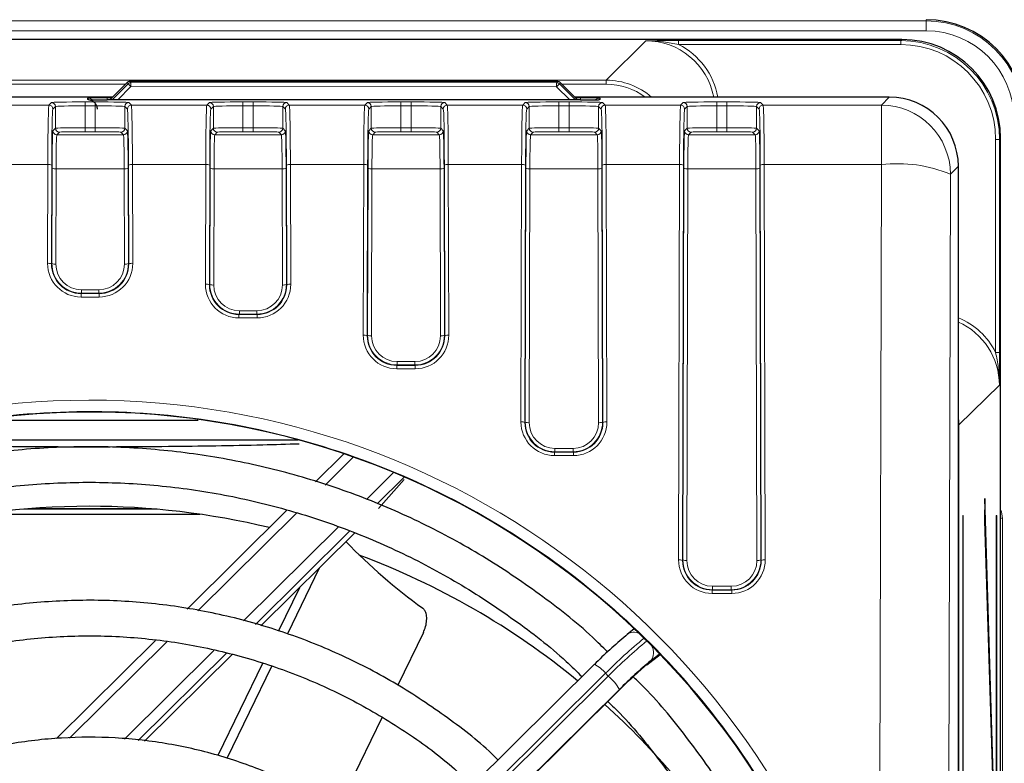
# Model space of a CAD drawing. Header units: millimetres. Extents: x 5 to 418, y 2 to 292.
# Tile 36 of 51: x 105 to 121, y 240 to 253. Entities that reach past the tile are written whole.
import ezdxf

# ---------------------------------------------------------------- set-up
doc = ezdxf.new("R2010")
doc.units = ezdxf.units.MM
doc.layers.add('SLD-0', color=7, linetype='Continuous')
doc.styles.add('SLDTEXTSTYLE0', font='TXT', dxfattribs={"width": 0.605})
doc.dimstyles.new('SLDDIMSTYLE0', dxfattribs={"dimtxt": 3.5, "dimasz": 3.302, "dimexe": 0, "dimexo": 0.0625, "dimgap": 0.875, "dimtad": 1, "dimlfac": 3, "dimrnd": 1e-09, "dimzin": 12, "dimdsep": 46, "dimtxsty": 'SLDTEXTSTYLE0', "dimsah": 1, "dimcen": 0.09, "dimadec": 0, "dimazin": 3, "dimtfac": 1, "dimtofl": 0, "dimtmove": 0, "dimatfit": 3, "dimfxl": 1, "dimfrac": 2, "dimtolj": 1, "dimtzin": 12, "dimarcsym": 0})

# ---------------------------------------------------------------- blocks, each defined once
blk = doc.blocks.new('_D')
at = {"layer": 'SLD-0', "color": 7}
for p, q in [((38.829, 251.085), (38.829, 268.08)), ((121.829, 251.085), (121.829, 268.08)), ((38.829, 267.08), (121.829, 267.08))]:
    blk.add_line(p, q, dxfattribs=at)
for points in [[(38.829, 267.08), (42.131, 266.572), (42.131, 267.588)], [(121.829, 267.08), (118.527, 267.588), (118.527, 266.572)]]:
    blk.add_solid(points, dxfattribs=at)
at = {"layer": 'SLD-0', "color": 7, "insert": (76.318, 271.592), "char_height": 3.5, "attachment_point": 1, "style": 'SLDTEXTSTYLE0'}
blk.add_mtext('249', dxfattribs=at)
blk = doc.blocks.new('_D_1')
at = {"layer": 'SLD-0', "color": 7}
for p, q in [((117.995, 259.752), (136.824, 259.752)), ((135.824, 259.752), (135.824, 84.752)), ((117.995, 84.752), (136.824, 84.752))]:
    blk.add_line(p, q, dxfattribs=at)
for centre, start, end in [((133.138, 170.891), 63.4349, 116.5651), ((133.138, 173.613), 243.4349, 296.5651)]:
    blk.add_arc(centre, 6.006, start, end, dxfattribs=at)
for points in [[(135.824, 259.752), (135.316, 256.45), (136.332, 256.45)], [(135.824, 84.752), (136.332, 88.054), (135.316, 88.054)]]:
    blk.add_solid(points, dxfattribs=at)
at = {"layer": 'SLD-0', "color": 7, "insert": (131.312, 168.242), "char_height": 3.5, "attachment_point": 1, "rotation": 90, "style": 'SLDTEXTSTYLE0'}
blk.add_mtext('525', dxfattribs=at)

msp = doc.modelspace()

# ---------------------------------------------------------------- linework, layer by layer
at = {"color": 7, "linetype": 'Continuous', "lineweight": 18}
for p, q in [((40.4955, 252.7316), (120.1621, 252.7316)), ((120.1621, 252.7316), (120.1621, 252.752)), ((120.1621, 252.565), (120.1621, 252.7316)), ((120.1621, 252.565), (40.4955, 252.565)), ((114.761, 251.7303), (115.4279, 252.3972)), ((115.9811, 252.3995), (119.7337, 252.3995)), ((115.9811, 252.3995), (115.9811, 252.3328)), ((119.7337, 252.3995), (119.7522, 252.4175)), ((119.7337, 252.3328), (119.7337, 252.3995)), ((119.7337, 252.3328), (115.9811, 252.3328)), ((88.8121, 251.7303), (114.761, 251.7303)), ((106.7155, 251.7092), (106.7353, 251.6895)), ((113.9223, 251.6884), (113.9409, 251.707)), ((114.761, 251.7303), (114.761, 251.6637)), ((106.6424, 251.6637), (88.8121, 251.6637)), ((106.6684, 251.6897), (106.3772, 251.3987)), ((106.4168, 251.3987), (106.6881, 251.67)), ((106.7353, 251.6228), (106.511, 251.3987)), ((106.6881, 251.67), (106.6684, 251.6897)), ((106.6881, 251.67), (106.7353, 251.6228)), ((106.7353, 251.6895), (113.9223, 251.6884)), ((106.7353, 251.6895), (106.7353, 251.6228)), ((113.9223, 251.6217), (106.7353, 251.6228)), ((113.9223, 251.6884), (113.9223, 251.6217)), ((113.9694, 251.6689), (113.9223, 251.6217)), ((114.1454, 251.3987), (113.9223, 251.6217)), ((113.988, 251.6875), (113.9694, 251.6689)), ((113.9694, 251.6689), (114.2397, 251.3987)), ((114.2768, 251.3987), (113.988, 251.6875)), ((114.761, 251.6637), (114.0118, 251.6637)), ((105.9592, 251.3642), (106.1317, 251.3642)), ((105.9592, 251.3642), (105.9592, 251.2976)), ((105.9988, 251.4046), (105.9984, 251.427)), ((106.0269, 251.4022), (105.9988, 251.4046)), ((106.1317, 251.3642), (106.1317, 251.2976)), ((106.3316, 251.433), (106.4115, 251.433)), ((106.3316, 251.433), (106.3316, 251.3987)), ((108.6259, 251.3642), (108.7984, 251.3642)), ((108.6259, 251.3642), (108.6259, 251.2976)), ((108.7984, 251.3642), (108.7984, 251.2976)), ((111.2926, 251.3642), (111.465, 251.3642)), ((111.2926, 251.3642), (111.2926, 251.2976)), ((111.465, 251.3642), (111.465, 251.2976)), ((113.9592, 251.3642), (114.1317, 251.3642)), ((113.9592, 251.3642), (113.9592, 251.2976)), ((114.1317, 251.3642), (114.1317, 251.2976)), ((114.2425, 251.433), (114.326, 251.433)), ((114.326, 251.433), (114.326, 251.3987)), ((114.6588, 251.4046), (114.6307, 251.4022)), ((114.6592, 251.427), (114.6588, 251.4046)), ((116.6259, 251.3642), (116.7984, 251.3642)), ((116.6259, 251.3642), (116.6259, 251.2976)), ((116.7984, 251.3642), (116.7984, 251.2976)), ((119.4044, 251.3103), (119.5385, 251.4449)), ((104.0747, 251.3103), (105.3496, 251.3103)), ((105.3496, 251.3103), (105.3927, 251.3543)), ((105.4593, 251.2876), (105.4162, 251.2437)), ((105.4593, 250.921), (105.4593, 251.2876)), ((105.9592, 251.2976), (105.9592, 250.9286)), ((106.1317, 251.2976), (105.9592, 251.2976)), ((106.1317, 250.9286), (106.1317, 251.2976)), ((106.6747, 251.2437), (106.6316, 251.2876)), ((106.6316, 251.2876), (106.6316, 250.921)), ((106.6983, 251.3543), (106.7414, 251.3103)), ((106.7414, 251.3103), (108.0162, 251.3103)), ((108.0162, 251.3103), (108.0593, 251.3543)), ((108.126, 251.2876), (108.0829, 251.2437)), ((108.126, 250.921), (108.126, 251.2876)), ((108.6259, 251.2976), (108.6259, 250.9286)), ((108.7984, 251.2976), (108.6259, 251.2976)), ((108.7984, 250.9286), (108.7984, 251.2976)), ((109.3414, 251.2437), (109.2983, 251.2876)), ((109.2983, 251.2876), (109.2983, 250.921)), ((109.365, 251.3543), (109.4081, 251.3103)), ((109.4081, 251.3103), (110.6829, 251.3103)), ((110.6829, 251.3103), (110.726, 251.3543)), ((110.7927, 251.2876), (110.7496, 251.2437)), ((110.7927, 250.921), (110.7927, 251.2876)), ((111.2926, 251.2976), (111.2926, 250.9286)), ((111.465, 251.2976), (111.2926, 251.2976)), ((111.465, 250.9286), (111.465, 251.2976)), ((112.0081, 251.2437), (111.965, 251.2876)), ((111.965, 251.2876), (111.965, 250.921)), ((112.0316, 251.3543), (112.0747, 251.3103)), ((112.0747, 251.3103), (113.3496, 251.3103)), ((113.3496, 251.3103), (113.3927, 251.3543)), ((113.4593, 251.2876), (113.4162, 251.2437)), ((113.4593, 250.921), (113.4593, 251.2876)), ((113.9592, 251.2976), (113.9592, 250.9286)), ((114.1317, 251.2976), (113.9592, 251.2976)), ((114.1317, 250.9286), (114.1317, 251.2976)), ((114.6747, 251.2437), (114.6316, 251.2876)), ((114.6316, 251.2876), (114.6316, 250.921)), ((114.6983, 251.3543), (114.7414, 251.3103)), ((114.7414, 251.3103), (116.0162, 251.3103)), ((116.0162, 251.3103), (116.0593, 251.3543)), ((116.126, 251.2876), (116.0829, 251.2437)), ((116.126, 250.921), (116.126, 251.2876)), ((116.6259, 251.2976), (116.6259, 250.9286)), ((116.7984, 251.2976), (116.6259, 251.2976)), ((116.7984, 250.9286), (116.7984, 251.2976)), ((117.3414, 251.2437), (117.2983, 251.2876)), ((117.2983, 251.2876), (117.2983, 250.921)), ((117.365, 251.3543), (117.4081, 251.3103)), ((117.4081, 251.3103), (119.4044, 251.3103)), ((119.4044, 251.3103), (119.4044, 250.3062)), ((105.4164, 250.8772), (105.4593, 250.921)), ((105.9592, 250.9286), (105.9592, 250.8619)), ((105.9592, 250.9286), (106.1317, 250.9286)), ((106.1317, 250.8619), (105.9592, 250.8619)), ((106.1317, 250.9286), (106.1317, 250.8619)), ((106.6316, 250.921), (106.6746, 250.8772)), ((108.0831, 250.8772), (108.126, 250.921)), ((108.6259, 250.9286), (108.6259, 250.8619)), ((108.6259, 250.9286), (108.7984, 250.9286)), ((108.7984, 250.8619), (108.6259, 250.8619)), ((108.7984, 250.9286), (108.7984, 250.8619)), ((109.2983, 250.921), (109.3412, 250.8772)), ((110.7497, 250.8772), (110.7927, 250.921)), ((111.2926, 250.9286), (111.2926, 250.8619)), ((111.2926, 250.9286), (111.465, 250.9286)), ((111.465, 250.8619), (111.2926, 250.8619)), ((111.465, 250.9286), (111.465, 250.8619)), ((111.965, 250.921), (112.0079, 250.8772)), ((113.4164, 250.8772), (113.4593, 250.921)), ((113.9592, 250.9286), (113.9592, 250.8619)), ((113.9592, 250.9286), (114.1317, 250.9286)), ((114.1317, 250.8619), (113.9592, 250.8619)), ((114.1317, 250.9286), (114.1317, 250.8619)), ((114.6316, 250.921), (114.6746, 250.8772)), ((116.0831, 250.8772), (116.126, 250.921)), ((116.6259, 250.9286), (116.6259, 250.8619)), ((116.6259, 250.9286), (116.7984, 250.9286)), ((116.7984, 250.8619), (116.6259, 250.8619)), ((116.7984, 250.9286), (116.7984, 250.8619)), ((117.2983, 250.921), (117.3412, 250.8772)), ((105.526, 250.8544), (105.483, 250.8106)), ((105.483, 250.8106), (106.6079, 250.8106)), ((106.6079, 250.8106), (106.565, 250.8544)), ((108.1926, 250.8544), (108.1497, 250.8106)), ((108.1497, 250.8106), (109.2746, 250.8106)), ((109.2746, 250.8106), (109.2317, 250.8544)), ((110.8593, 250.8544), (110.8164, 250.8106)), ((110.8164, 250.8106), (111.9413, 250.8106)), ((111.9413, 250.8106), (111.8983, 250.8544)), ((113.526, 250.8544), (113.483, 250.8106)), ((113.483, 250.8106), (114.6079, 250.8106)), ((114.6079, 250.8106), (114.565, 250.8544)), ((116.1926, 250.8544), (116.1497, 250.8106)), ((116.1497, 250.8106), (117.2746, 250.8106)), ((117.2746, 250.8106), (117.2317, 250.8544)), ((121.3335, 247.1375), (121.3335, 250.7331)), ((121.3335, 250.7331), (121.4001, 250.7331)), ((121.4186, 250.7511), (121.4001, 250.7331)), ((121.4001, 250.7331), (121.4001, 247.1375)), ((105.3309, 250.3062), (104.0934, 250.3062)), ((105.3268, 248.6403), (105.3309, 250.3062)), ((105.3976, 250.297), (105.3935, 248.631)), ((105.4, 248.6375), (105.4039, 250.2461)), ((105.4706, 250.2368), (105.4667, 248.6282)), ((106.6204, 250.2368), (105.4706, 250.2368)), ((106.6243, 248.6282), (106.6204, 250.2368)), ((106.687, 250.2461), (106.691, 248.6375)), ((106.6975, 248.631), (106.6934, 250.297)), ((106.7601, 250.3062), (106.7641, 248.6403)), ((107.9976, 250.3062), (106.7601, 250.3062)), ((107.9926, 248.2872), (107.9976, 250.3062)), ((108.0642, 250.297), (108.0593, 248.2779)), ((108.0658, 248.2844), (108.0706, 250.2461)), ((108.1373, 250.2368), (108.1325, 248.2752)), ((109.287, 250.2368), (108.1373, 250.2368)), ((109.2918, 248.2752), (109.287, 250.2368)), ((109.3537, 250.2461), (109.3585, 248.2844)), ((109.365, 248.2779), (109.3601, 250.297)), ((109.4267, 250.3062), (109.4317, 248.2872)), ((110.6642, 250.3062), (109.4267, 250.3062)), ((110.6572, 247.4291), (110.6642, 250.3062)), ((110.7309, 250.297), (110.7238, 247.4199)), ((110.7304, 247.4264), (110.7373, 250.2461)), ((110.8039, 250.2368), (110.797, 247.4171)), ((111.9537, 250.2368), (110.8039, 250.2368)), ((111.9606, 247.4171), (111.9537, 250.2368)), ((112.0204, 250.2461), (112.0273, 247.4264)), ((112.0338, 247.4199), (112.0267, 250.297)), ((112.0934, 250.3062), (112.1004, 247.4291)), ((113.3309, 250.3062), (112.0934, 250.3062)), ((113.3203, 245.964), (113.3309, 250.3062)), ((113.3976, 250.297), (113.3869, 245.9547)), ((113.3934, 245.9612), (113.4039, 250.2461)), ((113.4706, 250.2368), (113.4601, 245.9519)), ((114.6204, 250.2368), (113.4706, 250.2368)), ((114.6309, 245.9519), (114.6204, 250.2368)), ((114.687, 250.2461), (114.6975, 245.9612)), ((114.7041, 245.9547), (114.6934, 250.297)), ((114.7601, 250.3062), (114.7707, 245.964)), ((115.9976, 250.3062), (114.7601, 250.3062)), ((115.9812, 243.6371), (115.9976, 250.3062)), ((116.0642, 250.297), (116.0479, 243.6278)), ((116.0544, 243.6344), (116.0706, 250.2461)), ((116.1373, 250.2368), (116.121, 243.6251)), ((117.287, 250.2368), (116.1373, 250.2368)), ((117.3033, 243.6251), (117.287, 250.2368)), ((117.3537, 250.2461), (117.3699, 243.6344)), ((117.3764, 243.6278), (117.3601, 250.297)), ((117.4267, 250.3062), (117.4431, 243.6371)), ((119.4044, 250.3062), (117.4267, 250.3062)), ((119.3669, 235.2386), (119.4044, 250.3062)), ((120.705, 250.2784), (120.5709, 250.1439)), ((120.5709, 250.1439), (120.5334, 235.0762)), ((105.3935, 248.631), (105.4, 248.6375)), ((106.691, 248.6375), (106.6975, 248.631)), ((108.0593, 248.2779), (108.0658, 248.2844)), ((109.3585, 248.2844), (109.365, 248.2779)), ((105.8989, 248.1365), (105.892, 248.1297)), ((105.892, 248.1297), (105.892, 248.0723)), ((105.892, 248.1297), (106.199, 248.1297)), ((106.199, 248.0723), (105.892, 248.0723)), ((105.8989, 248.1939), (105.8989, 248.1365)), ((105.8989, 248.1939), (106.1921, 248.1939)), ((106.1921, 248.1365), (105.8989, 248.1365)), ((106.1921, 248.1939), (106.1921, 248.1365)), ((106.199, 248.1297), (106.1921, 248.1365)), ((106.199, 248.1297), (106.199, 248.0723)), ((108.5647, 247.7835), (108.5578, 247.7766)), ((108.5578, 247.7766), (108.5578, 247.7192)), ((108.5578, 247.7766), (108.8665, 247.7766)), ((108.8665, 247.7192), (108.5578, 247.7192)), ((108.5647, 247.8408), (108.5647, 247.7835)), ((108.5647, 247.8408), (108.8596, 247.8408)), ((108.8596, 247.7835), (108.5647, 247.7835)), ((108.8596, 247.8408), (108.8596, 247.7835)), ((108.8665, 247.7766), (108.8596, 247.7835)), ((108.8665, 247.7766), (108.8665, 247.7192)), ((110.7238, 247.4199), (110.7304, 247.4264)), ((112.0273, 247.4264), (112.0338, 247.4199)), ((121.3335, 247.1375), (121.4001, 247.1375)), ((111.2292, 246.9254), (111.2224, 246.9185)), ((111.2224, 246.9185), (111.2224, 246.8612)), ((111.2224, 246.9185), (111.5353, 246.9185)), ((111.2292, 246.9828), (111.2292, 246.9254)), ((111.2292, 246.9828), (111.5284, 246.9828)), ((111.5284, 246.9254), (111.2292, 246.9254)), ((111.5284, 246.9828), (111.5284, 246.9254)), ((111.5353, 246.9185), (111.5284, 246.9254)), ((111.5353, 246.9185), (111.5353, 246.8612)), ((111.5353, 246.8612), (111.2224, 246.8612)), ((121.3978, 246.5844), (120.7133, 245.9176)), ((113.3869, 245.9547), (113.3934, 245.9612)), ((114.6975, 245.9612), (114.7041, 245.9547)), ((120.705, 245.9176), (120.7133, 245.9176)), ((120.7133, 245.9176), (120.7133, 119.1563)), ((113.8923, 245.4602), (113.8854, 245.4534)), ((113.8854, 245.4534), (113.8854, 245.396)), ((113.8854, 245.4534), (114.2055, 245.4534)), ((114.2055, 245.396), (113.8854, 245.396)), ((113.8923, 245.5176), (113.8923, 245.4602)), ((113.8923, 245.5176), (114.1987, 245.5176)), ((114.1987, 245.4602), (113.8923, 245.4602)), ((114.1987, 245.5176), (114.1987, 245.4602)), ((114.2055, 245.4534), (114.1987, 245.4602)), ((114.2055, 245.4534), (114.2055, 245.396)), ((110.4873, 245.371), (110.0114, 244.8998)), ((110.7099, 244.6578), (111.167, 245.1105)), ((104.165, 244.4068), (107.8927, 244.4068)), ((107.1739, 244.4903), (104.8837, 244.4903)), ((109.5296, 244.4227), (107.8654, 242.7747)), ((121.4186, 244.3404), (121.4481, 244.3404)), ((121.4481, 244.3404), (121.4481, 119.1636)), ((108.6369, 242.605), (110.2444, 244.1968)), ((116.0479, 243.6278), (116.0544, 243.6344)), ((117.3699, 243.6344), (117.3764, 243.6278)), ((116.5532, 243.1334), (116.5464, 243.1265)), ((116.5464, 243.1265), (116.5464, 243.0691)), ((116.5464, 243.1265), (116.8779, 243.1265)), ((116.8779, 243.0691), (116.5464, 243.0691)), ((116.5532, 243.1907), (116.5532, 243.1334)), ((116.5532, 243.1907), (116.8711, 243.1907)), ((116.8711, 243.1334), (116.5532, 243.1334)), ((116.8711, 243.1907), (116.8711, 243.1334)), ((116.8779, 243.1265), (116.8711, 243.1334)), ((116.8779, 243.1265), (116.8779, 243.0691)), ((107.3388, 242.2531), (105.6997, 240.63)), ((106.6257, 240.6134), (108.1347, 242.1077)), ((115.469, 241.8856), (115.6669, 242.0426)), ((115.6598, 242.05), (115.5162, 241.9361)), ((114.7471, 241.7219), (107.7977, 234.8401)), ((114.7943, 241.6753), (114.7471, 241.7219)), ((107.8448, 234.7935), (114.7943, 241.6753)), ((108.0334, 234.5603), (115.0024, 241.4615)), ((114.9828, 241.4514), (108.0334, 234.5696))]:
    msp.add_line(p, q, dxfattribs=at)
at = {"color": 7, "linetype": 'Continuous', "lineweight": 25}
for p, q in [((119.7522, 252.4175), (40.9054, 252.4175)), ((113.9409, 251.707), (106.7155, 251.7092)), ((106.6684, 251.6897), (106.3772, 251.3987)), ((106.6684, 251.6897), (106.6684, 251.6897)), ((114.2768, 251.3987), (113.988, 251.6875)), ((113.988, 251.6875), (113.988, 251.6875)), ((106.4235, 251.4449), (88.8121, 251.4449)), ((114.3254, 251.3987), (106.3322, 251.3987)), ((119.5385, 251.4449), (114.2306, 251.4449)), ((121.4186, 95.238), (121.4186, 250.7511)), ((120.705, 118.8642), (120.705, 250.2784)), ((107.8704, 245.9902), (104.3673, 245.9902)), ((102.5303, 245.6601), (109.5606, 245.6601)), ((110.329, 245.4256), (109.8512, 244.9525)), ((111.3485, 245.0336), (110.8903, 244.5799)), ((110.9147, 244.5044), (111.3466, 244.9905)), ((121.1494, 244.6733), (121.1455, 244.298)), ((121.3246, 239.0257), (121.1494, 244.6733)), ((104.1605, 244.4061), (107.8972, 244.4061)), ((107.0531, 244.5003), (105.0045, 244.5003)), ((109.3674, 244.4733), (107.685, 242.8073)), ((120.7799, 244.3853), (120.7878, 244.3853)), ((120.7799, 244.3853), (120.7799, 119.5187)), ((120.7878, 119.5187), (120.7878, 244.3853)), ((121.3443, 244.3853), (121.3522, 244.3853)), ((121.3443, 244.3853), (121.3443, 98.752)), ((121.3522, 98.752), (121.3522, 244.3853)), ((121.1455, 244.298), (121.3207, 238.6504)), ((110.4267, 244.1208), (108.8377, 242.5473)), ((108.9285, 242.5211), (110.5091, 244.0864)), ((109.915, 243.4981), (109.3758, 242.3893)), ((109.5787, 243.165), (109.2242, 242.4361)), ((111.6717, 242.4098), (111.2405, 241.5233)), ((115.2331, 242.4723), (115.1147, 242.3784)), ((107.1482, 242.2758), (105.4756, 240.6194)), ((115.1147, 242.3784), (115.0919, 242.3562)), ((108.3457, 242.06), (106.8581, 240.5869)), ((106.9631, 240.5749), (108.441, 242.0384)), ((108.9566, 241.8858), (108.2022, 240.3345)), ((115.4462, 241.8634), (115.6692, 242.0403)), ((115.469, 241.8856), (115.4462, 241.8634)), ((114.5595, 241.8743), (107.6101, 234.9925)), ((109.1063, 241.8351), (108.3533, 240.2868)), ((108.0325, 234.5576), (115.0014, 241.4587)), ((115.0024, 241.4615), (115.0014, 241.4587)), ((110.9721, 240.9713), (110.2177, 239.4199))]:
    msp.add_line(p, q, dxfattribs=at)
for centre, radius, start, end in [((120.1621, 251.0853), 1.6667, 0, 90), ((106.7155, 251.6425), 0.0667, 89.98255, 134.98254), ((113.9409, 251.6403), 0.0667, 45, 89.98255), ((106.025, 231.5281), 13.0126, 89.9831, 119.13309), ((106.0292, 231.5041), 13.0365, 76.50359, 90.00183), ((117.3444, 250.6997), 9.7129, 224.06806, 234.19533), ((106.0607, 231.5895), 12.9453, 50.60688, 69.52498), ((119.5694, 236.8933), 7.0633, 129.33861, 135.18689), ((119.9936, 236.4732), 7.0633, 129.33861, 135.18689), ((119.3868, 237.1055), 6.1804, 129.33861, 135.18689), ((106.1229, 231.6663), 12.8464, 40.27747, 47.89152)]:
    msp.add_arc(centre, radius, start, end, dxfattribs=at)
at = {"color": 7, "linetype": 'Continuous', "lineweight": 18}
for centre, radius, start, end in [((120.1621, 251.0853), 1.6463, 0, 90), ((120.1621, 251.0853), 1.4796, 0, 90), ((106.7156, 251.6425), 0.0667, 90.01083, 134.99278), ((113.9409, 251.6403), 0.0667, 45.00721, 89.97172), ((106.7353, 251.6228), 0.0667, 90.01083, 134.99278), ((113.9222, 251.6217), 0.0667, 45.00721, 89.97172), ((105.9984, 251.2604), 0.1667, 57.25321, 90.00066), ((114.6592, 251.2604), 0.1667, 89.99934, 122.74679), ((105.3496, 251.2437), 0.0667, 0.02102, 89.97933), ((105.3926, 251.2876), 0.0667, 0.02102, 89.97933), ((106.6983, 251.2876), 0.0667, 90.02067, 179.97898), ((106.7414, 251.2437), 0.0667, 90.02067, 179.97898), ((108.0162, 251.2437), 0.0667, 0.02102, 89.97933), ((108.0593, 251.2876), 0.0667, 0.02102, 89.97933), ((109.365, 251.2876), 0.0667, 90.02067, 179.97898), ((109.4081, 251.2437), 0.0667, 90.02067, 179.97898), ((110.6829, 251.2437), 0.0667, 0.02102, 89.97933), ((110.726, 251.2876), 0.0667, 0.02102, 89.97933), ((112.0317, 251.2876), 0.0667, 90.02067, 179.97898), ((112.0747, 251.2437), 0.0667, 90.02067, 179.97898), ((113.3496, 251.2437), 0.0667, 0.02102, 89.97933), ((113.3926, 251.2876), 0.0667, 0.02102, 89.97933), ((114.6983, 251.2876), 0.0667, 90.02067, 179.97898), ((114.7414, 251.2437), 0.0667, 90.02067, 179.97898), ((116.0162, 251.2437), 0.0667, 0.02102, 89.97933), ((116.0593, 251.2876), 0.0667, 0.02102, 89.97933), ((117.365, 251.2876), 0.0667, 90.02067, 179.97898), ((117.4081, 251.2437), 0.0667, 90.02067, 179.97898), ((119.404, 250.1434), 1.1669, 0.02122, 89.97884), ((105.4831, 250.8772), 0.0667, 180.02102, 269.97933), ((105.526, 250.921), 0.0667, 180.02102, 269.97933), ((106.565, 250.921), 0.0667, 270.02067, 359.97898), ((106.6079, 250.8772), 0.0667, 270.02067, 359.97898), ((108.1497, 250.8772), 0.0667, 180.02102, 269.97933), ((108.1927, 250.921), 0.0667, 180.02102, 269.97933), ((109.2316, 250.921), 0.0667, 270.02067, 359.97898), ((109.2746, 250.8772), 0.0667, 270.02067, 359.97898), ((110.8164, 250.8772), 0.0667, 180.02102, 269.97933), ((110.8593, 250.921), 0.0667, 180.02102, 269.97933), ((111.8983, 250.921), 0.0667, 270.02067, 359.97898), ((111.9412, 250.8772), 0.0667, 270.02067, 359.97898), ((113.4831, 250.8772), 0.0667, 180.02102, 269.97933), ((113.526, 250.921), 0.0667, 180.02102, 269.97933), ((114.565, 250.921), 0.0667, 270.02067, 359.97898), ((114.6079, 250.8772), 0.0667, 270.02067, 359.97898), ((116.1497, 250.8772), 0.0667, 180.02102, 269.97933), ((116.1927, 250.921), 0.0667, 180.02102, 269.97933), ((117.2316, 250.921), 0.0667, 270.02067, 359.97898), ((117.2746, 250.8772), 0.0667, 270.02067, 359.97898), ((105.3466, 250.1746), 0.1326, 67.37616, 96.77518), ((105.455, 250.3685), 0.1326, 247.37616, 276.77518), ((106.636, 250.3685), 0.1326, 263.22482, 292.62384), ((106.7444, 250.1746), 0.1326, 83.22482, 112.62384), ((108.0132, 250.1746), 0.1326, 67.37616, 96.77518), ((108.1216, 250.3685), 0.1326, 247.37616, 276.77518), ((109.3027, 250.3685), 0.1326, 263.22482, 292.62384), ((109.4111, 250.1746), 0.1326, 83.22482, 112.62384), ((110.6799, 250.1746), 0.1326, 67.37616, 96.77518), ((110.7883, 250.3685), 0.1326, 247.37616, 276.77518), ((111.9693, 250.3685), 0.1326, 263.22482, 292.62384), ((112.0777, 250.1746), 0.1326, 83.22482, 112.62384), ((113.3466, 250.1746), 0.1326, 67.37616, 96.77518), ((113.455, 250.3685), 0.1326, 247.37616, 276.77518), ((114.636, 250.3685), 0.1326, 263.22482, 292.62384), ((114.7444, 250.1746), 0.1326, 83.22482, 112.62384), ((116.0132, 250.1746), 0.1326, 67.37616, 96.77518), ((116.1216, 250.3685), 0.1326, 247.37616, 276.77518), ((117.3027, 250.3685), 0.1326, 263.22482, 292.62384), ((117.4111, 250.1746), 0.1326, 83.22482, 112.62384), ((119.678, 248.0003), 2.3221, 67.38527, 96.76599), ((105.3425, 248.5086), 0.1326, 67.37616, 96.77518), ((105.451, 248.7599), 0.1326, 247.37616, 276.77518), ((106.64, 248.7599), 0.1326, 263.22482, 292.62384), ((106.7485, 248.5086), 0.1326, 83.22482, 112.62384), ((108.0083, 248.1555), 0.1326, 67.37616, 96.77518), ((108.1168, 248.4068), 0.1326, 247.37616, 276.77518), ((109.3075, 248.4068), 0.1326, 263.22482, 292.62384), ((109.416, 248.1555), 0.1326, 83.22482, 112.62384), ((110.6728, 247.2975), 0.1326, 67.37616, 96.77518), ((110.7814, 247.5488), 0.1326, 247.37616, 276.77518), ((111.9763, 247.5488), 0.1326, 263.22482, 292.62384), ((112.0848, 247.2975), 0.1326, 83.22482, 112.62384), ((113.3359, 245.8323), 0.1326, 67.37616, 96.77518), ((113.4444, 246.0836), 0.1326, 247.37616, 276.77518), ((114.6465, 246.0836), 0.1326, 263.22482, 292.62384), ((114.7551, 245.8323), 0.1326, 83.22482, 112.62384), ((115.9969, 243.5054), 0.1326, 67.37616, 96.77518), ((116.1054, 243.7568), 0.1326, 247.37616, 276.77518), ((117.3189, 243.7568), 0.1326, 263.22482, 292.62384), ((117.4274, 243.5054), 0.1326, 83.22482, 112.62384), ((115.2285, 242.2192), 0.1956, 64.06447, 125.55108), ((121.1105, 235.3942), 8.974, 129.54273, 135.16044), ((121.1566, 235.3485), 8.9726, 129.54077, 135.16069), ((115.3256, 242.0707), 0.2333, 324.77008, 28.40442), ((114.302, 241.3655), 0.5703, 38.68754, 63.15667), ((114.1656, 240.9543), 0.9565, 31.31036, 48.91102)]:
    msp.add_arc(centre, radius, start, end, dxfattribs=at)
for centre, major_axis, ratio, start_param, end_param in [((115.4275, 251.2303), (0.8252, 0.8252), 0.9996607, 5.6825994, 7.0684312), ((119.7332, 250.7326), (1.1941, 1.1634), 0.9997123, 5.5109927, 7.0814764), ((115.4275, 251.2303), (0.8724, 0.8724), 0.9996955, 5.6725146, 6.6033355), ((119.7332, 250.7326), (-1.1464, -1.1169), 0.9996873, 2.3694001, 3.9398838), ((114.7607, 250.5635), (0.8252, 0.8252), 0.9997302, 0.0707111, 0.7852459), ((114.7607, 250.5635), (0.7781, 0.7781), 0.9996955, 0.1436703, 0.7852459), ((105.9592, 251.3541), (0.5667, 0), 0.0178042, 1.5707963, 3.1241394), ((106.3318, 251.427), (0.3334, 0), 0.0178098, 2.1144851, 3.1419037), ((106.3322, 251.4046), (0.3334, 0), 0.0177987, 3.1419033, 3.4352592), ((106.1317, 251.3541), (0.5667, 0), 0.0178042, 0.0174533, 1.5707963), ((108.6259, 251.3541), (0.5667, 0), 0.0178042, 1.5707963, 3.1241394), ((108.7984, 251.3541), (0.5667, 0), 0.0178042, 0.0174533, 1.5707963), ((111.2926, 251.3541), (0.5667, 0), 0.0178042, 1.5707963, 3.1241394), ((111.465, 251.3541), (0.5667, 0), 0.0178042, 0.0174533, 1.5707963), ((113.9592, 251.3541), (0.5667, 0), 0.0178042, 1.5707963, 3.1241394), ((114.1317, 251.3541), (0.5667, 0), 0.0178042, 0.0174533, 1.5707963), ((114.3254, 251.4046), (0.3334, 0), 0.0177987, 6.0026009, 6.2828746), ((116.6259, 251.3541), (0.5667, 0), 0.0178042, 1.5707963, 3.1241394), ((116.7984, 251.3541), (0.5667, 0), 0.0178042, 0.0174533, 1.5707963), ((105.3499, 250.1439), (0, 1.1667), 0.0164576, 0.0178024, 1.43117), ((105.4166, 250.1439), (0, 1.1), 0.0174551, 0.0178024, 1.43117), ((105.9592, 251.2875), (0.5, 0), 0.0201781, 1.5707963, 3.1241394), ((106.1317, 251.2875), (0.5, 0), 0.0201781, 0.0174533, 1.5707963), ((106.6744, 250.1439), (0, 1.1), 0.0174551, 4.8520153, 6.2653829), ((106.741, 250.1439), (0, 1.1667), 0.0164576, 4.8520153, 6.2653829), ((108.0166, 250.1439), (0, 1.1667), 0.0164576, 0.0178024, 1.43117), ((108.0832, 250.1439), (0, 1.1), 0.0174551, 0.0178024, 1.43117), ((108.6259, 251.2875), (0.5, 0), 0.0201781, 1.5707963, 3.1241394), ((108.7984, 251.2875), (0.5, 0), 0.0201781, 0.0174533, 1.5707963), ((109.3411, 250.1439), (0, 1.1), 0.0174551, 4.8520153, 6.2653829), ((109.4077, 250.1439), (0, 1.1667), 0.0164576, 4.8520153, 6.2653829), ((110.6833, 250.1439), (0, 1.1667), 0.0164576, 0.0178024, 1.43117), ((110.7499, 250.1439), (0, 1.1), 0.0174551, 0.0178024, 1.43117), ((111.2926, 251.2875), (0.5, 0), 0.0201781, 1.5707963, 3.1241394), ((111.465, 251.2875), (0.5, 0), 0.0201781, 0.0174533, 1.5707963), ((112.0077, 250.1439), (0, 1.1), 0.0174551, 4.8520153, 6.2653829), ((112.0744, 250.1439), (0, 1.1667), 0.0164576, 4.8520153, 6.2653829), ((113.3499, 250.1439), (0, 1.1667), 0.0164576, 0.0178024, 1.43117), ((113.4166, 250.1439), (0, 1.1), 0.0174551, 0.0178024, 1.43117), ((113.9592, 251.2875), (0.5, 0), 0.0201781, 1.5707963, 3.1241394), ((114.1317, 251.2875), (0.5, 0), 0.0201781, 0.0174533, 1.5707963), ((114.6744, 250.1439), (0, 1.1), 0.0174551, 4.8520153, 6.2653829), ((114.741, 250.1439), (0, 1.1667), 0.0164576, 4.8520153, 6.2653829), ((116.0166, 250.1439), (0, 1.1667), 0.0164576, 0.0178024, 1.43117), ((116.0832, 250.1439), (0, 1.1), 0.0174551, 0.0178024, 1.43117), ((116.6259, 251.2875), (0.5, 0), 0.0201781, 1.5707963, 3.1241394), ((116.7984, 251.2875), (0.5, 0), 0.0201781, 0.0174533, 1.5707963), ((117.3411, 250.1439), (0, 1.1), 0.0174551, 4.8520153, 6.2653829), ((117.4077, 250.1439), (0, 1.1667), 0.0164576, 4.8520153, 6.2653829), ((105.4166, 250.144), (0, 0.7333), 0.0174551, 0.0178024, 1.43117), ((105.9592, 250.9209), (0.5, 0), 0.0154303, 1.5707963, 3.1241394), ((105.9592, 250.8542), (0.4333, 0), 0.0178042, 1.5707963, 3.1241394), ((106.1317, 250.9209), (0.5, 0), 0.0154303, 0.0174533, 1.5707963), ((106.1317, 250.8542), (0.4333, 0), 0.0178042, 0.0174533, 1.5707963), ((106.6743, 250.144), (0, 0.7333), 0.0174551, 4.8520153, 6.2653829), ((108.0833, 250.144), (0, 0.7333), 0.0174551, 0.0178024, 1.43117), ((108.6259, 250.9209), (0.5, 0), 0.0154303, 1.5707963, 3.1241394), ((108.6259, 250.8542), (0.4333, 0), 0.0178042, 1.5707963, 3.1241394), ((108.7984, 250.9209), (0.5, 0), 0.0154303, 0.0174533, 1.5707963), ((108.7984, 250.8542), (0.4333, 0), 0.0178042, 0.0174533, 1.5707963), ((109.341, 250.144), (0, 0.7333), 0.0174551, 4.8520153, 6.2653829), ((110.75, 250.144), (0, 0.7333), 0.0174551, 0.0178024, 1.43117), ((111.2926, 250.9209), (0.5, 0), 0.0154303, 1.5707963, 3.1241394), ((111.2926, 250.8542), (0.4333, 0), 0.0178042, 1.5707963, 3.1241394), ((111.465, 250.9209), (0.5, 0), 0.0154303, 0.0174533, 1.5707963), ((111.465, 250.8542), (0.4333, 0), 0.0178042, 0.0174533, 1.5707963), ((112.0077, 250.144), (0, 0.7333), 0.0174551, 4.8520153, 6.2653829), ((113.4166, 250.144), (0, 0.7333), 0.0174551, 0.0178024, 1.43117), ((113.9592, 250.9209), (0.5, 0), 0.0154303, 1.5707963, 3.1241394), ((113.9592, 250.8542), (0.4333, 0), 0.0178042, 1.5707963, 3.1241394), ((114.1317, 250.9209), (0.5, 0), 0.0154303, 0.0174533, 1.5707963), ((114.1317, 250.8542), (0.4333, 0), 0.0178042, 0.0174533, 1.5707963), ((114.6743, 250.144), (0, 0.7333), 0.0174551, 4.8520153, 6.2653829), ((116.0833, 250.144), (0, 0.7333), 0.0174551, 0.0178024, 1.43117), ((116.6259, 250.9209), (0.5, 0), 0.0154303, 1.5707963, 3.1241394), ((116.6259, 250.8542), (0.4333, 0), 0.0178042, 1.5707963, 3.1241394), ((116.7984, 250.9209), (0.5, 0), 0.0154303, 0.0174533, 1.5707963), ((116.7984, 250.8542), (0.4333, 0), 0.0178042, 0.0174533, 1.5707963), ((117.341, 250.144), (0, 0.7333), 0.0174551, 4.8520153, 6.2653829), ((105.4833, 250.144), (0, 0.6667), 0.0192006, 0.0178024, 1.43117), ((106.6077, 250.144), (0, 0.6667), 0.0192006, 4.8520153, 6.2653829), ((108.1499, 250.144), (0, 0.6667), 0.0192006, 0.0178024, 1.43117), ((109.2744, 250.144), (0, 0.6667), 0.0192006, 4.8520153, 6.2653829), ((110.8166, 250.144), (0, 0.6667), 0.0192006, 0.0178024, 1.43117), ((111.941, 250.144), (0, 0.6667), 0.0192006, 4.8520153, 6.2653829), ((113.4833, 250.144), (0, 0.6667), 0.0192006, 0.0178024, 1.43117), ((114.6077, 250.144), (0, 0.6667), 0.0192006, 4.8520153, 6.2653829), ((116.1499, 250.144), (0, 0.6667), 0.0192006, 0.0178024, 1.43117), ((117.2744, 250.144), (0, 0.6667), 0.0192006, 4.8520153, 6.2653829), ((105.8936, 248.6404), (0.2331, 0.5185), 0.9963119, 1.9922307, 3.5627224), ((105.8936, 248.6312), (0.2073, 0.457), 0.9957918, 1.9953437, 3.5658354), ((105.9001, 248.6376), (0.2036, 0.4582), 0.9968323, 1.9880644, 3.5585561), ((105.9001, 248.6284), (0.1783, 0.3965), 0.9963119, 1.9922307, 3.5627224), ((106.1909, 248.6376), (-0.2036, 0.4582), 0.9968323, 2.7246292, 4.2951209), ((106.1909, 248.6284), (-0.1783, 0.3965), 0.9963119, 2.7204629, 4.2909546), ((106.1974, 248.6404), (-0.2331, 0.5185), 0.9963119, 2.7204629, 4.2909546), ((106.1974, 248.6312), (-0.2073, 0.457), 0.9957918, 2.7173499, 4.2878416), ((108.5594, 248.2874), (0.2331, 0.5185), 0.9963119, 1.9922307, 3.5627224), ((108.5594, 248.2781), (0.2073, 0.457), 0.9957918, 1.9953437, 3.5658354), ((108.5659, 248.2846), (0.2036, 0.4582), 0.9968323, 1.9880644, 3.5585561), ((108.5659, 248.2753), (0.1783, 0.3965), 0.9963119, 1.9922307, 3.5627224), ((108.8584, 248.2846), (-0.2036, 0.4582), 0.9968323, 2.7246292, 4.2951209), ((108.8584, 248.2753), (-0.1783, 0.3965), 0.9963119, 2.7204629, 4.2909546), ((108.8649, 248.2874), (-0.2331, 0.5185), 0.9963119, 2.7204629, 4.2909546), ((108.8649, 248.2781), (-0.2073, 0.457), 0.9957918, 2.7173499, 4.2878416), ((120.2309, 246.584), (0.8837, 0.8609), 0.9996873, 5.9759772, 6.6872702), ((120.2309, 246.584), (0.8359, 0.8144), 0.9996516, 5.5109927, 6.6633837), ((111.2239, 247.4293), (0.2331, 0.5185), 0.9963119, 1.9922307, 3.5627224), ((111.2239, 247.42), (0.2073, 0.457), 0.9957918, 1.9953437, 3.5658354), ((111.2304, 247.4265), (0.2036, 0.4582), 0.9968323, 1.9880644, 3.5585561), ((111.2304, 247.4172), (0.1783, 0.3965), 0.9963119, 1.9922307, 3.5627224), ((111.5272, 247.4265), (-0.2036, 0.4582), 0.9968323, 2.7246292, 4.2951209), ((111.5272, 247.4172), (-0.1783, 0.3965), 0.9963119, 2.7204629, 4.2909546), ((111.5337, 247.4293), (-0.2331, 0.5185), 0.9963119, 2.7204629, 4.2909546), ((111.5337, 247.42), (-0.2073, 0.457), 0.9957918, 2.7173499, 4.2878416), ((106.0455, 232.7869), (0, 13.5452), 0.9999969, 4.8943935, 7.6311291), ((119.5465, 245.9172), (0.8359, 0.8143), 0.999723, 5.5109927, 5.6302546), ((113.887, 245.9642), (0.2331, 0.5185), 0.9963119, 1.9922307, 3.5627224), ((113.887, 245.9549), (0.2073, 0.457), 0.9957918, 1.9953437, 3.5658354), ((113.8935, 245.9614), (0.2036, 0.4582), 0.9968323, 1.9880644, 3.5585561), ((113.8935, 245.9521), (0.1783, 0.3965), 0.9963119, 1.9922307, 3.5627224), ((114.1975, 245.9614), (-0.2036, 0.4582), 0.9968323, 2.7246292, 4.2951209), ((114.1975, 245.9521), (-0.1783, 0.3965), 0.9963119, 2.7204629, 4.2909546), ((114.204, 245.9642), (-0.2331, 0.5185), 0.9963119, 2.7204629, 4.2909546), ((114.204, 245.9549), (-0.2073, 0.457), 0.9957918, 2.7173499, 4.2878416), ((121.1143, 244.3389), (-0.1722, -0.2874), 0.9948398, 2.1127811, 2.5362009), ((116.548, 243.6373), (0.2331, 0.5185), 0.9963119, 1.9922307, 3.5627224), ((116.548, 243.628), (0.2073, 0.457), 0.9957918, 1.9953437, 3.5658354), ((116.5544, 243.6345), (0.2036, 0.4582), 0.9968323, 1.9880644, 3.5585561), ((116.5544, 243.6252), (0.1783, 0.3965), 0.9963119, 1.9922307, 3.5627224), ((116.8699, 243.6345), (-0.2036, 0.4582), 0.9968323, 2.7246292, 4.2951209), ((116.8699, 243.6252), (-0.1783, 0.3965), 0.9963119, 2.7204629, 4.2909546), ((116.8763, 243.6373), (-0.2331, 0.5185), 0.9963119, 2.7204629, 4.2909546), ((116.8763, 243.628), (-0.2073, 0.457), 0.9957918, 2.7173499, 4.2878416)]:
    msp.add_ellipse(centre, major_axis=major_axis, ratio=ratio, start_param=start_param, end_param=end_param, dxfattribs=at)
at = {"color": 7, "linetype": 'Continuous', "lineweight": 25}
for centre, major_axis, ratio, start_param, end_param in [((119.7517, 250.7506), (1.1941, 1.1634), 0.9997123, 5.5109927, 7.0814764), ((106.3322, 251.4046), (0.3334, 0), 0.0177987, 3.4352592, 4.7123951), ((106.3318, 251.427), (0.3334, 0), 0.0178098, 1.571412, 2.1144851), ((114.3254, 251.4046), (0.3334, 0), 0.0177987, 4.7123829, 6.0026009), ((114.3258, 251.427), (0.3334, 0), 0.0178098, 6.2828742, 7.853366), ((119.5382, 250.2781), (0.8237, 0.8266), 0.9997203, 5.4961923, 7.0666728), ((106.0455, 232.7641), (0, 13.3665), 0.9999969, 4.7998964, 10.9030624)]:
    msp.add_ellipse(centre, major_axis=major_axis, ratio=ratio, start_param=start_param, end_param=end_param, dxfattribs=at)
at = {"color": 7, "linetype": 'Continuous', "lineweight": 18}
for points, knots in [([(115.4279, 252.3972), (115.4291, 252.3972), (115.4628, 252.3974), (115.5575, 252.398), (115.7372, 252.399), (115.8914, 252.3993), (115.9811, 252.3995)], [0, 0, 0, 0, 0.0067156, 0.1877957, 0.5272714, 1, 1, 1, 1]), ([(115.4279, 252.3972), (115.4292, 252.3972), (115.4649, 252.3973), (115.5645, 252.3949), (115.748, 252.3794), (115.8963, 252.3498), (115.9811, 252.3328)], [0, 0, 0, 0, 0.0070349, 0.1931571, 0.5384713, 1, 1, 1, 1]), ([(121.3335, 247.1375), (121.3504, 247.0527), (121.3801, 246.9044), (121.3956, 246.7209), (121.3979, 246.6214), (121.3978, 246.5857), (121.3978, 246.5844)], [0, 0, 0, 0, 0.4616414, 0.8068846, 0.9929634, 1, 1, 1, 1]), ([(121.4001, 247.1375), (121.4, 247.0478), (121.3997, 246.8937), (121.3986, 246.714), (121.398, 246.6193), (121.3978, 246.5856), (121.3978, 246.5844)], [0, 0, 0, 0, 0.4728376, 0.8122443, 0.9932828, 1, 1, 1, 1]), ([(108.7604, 219.6635), (108.869, 219.6869), (109.4124, 219.804), (110.6666, 220.1659), (112.4491, 220.9483), (114.3298, 222.1778), (115.9718, 223.7053), (117.3459, 225.4834), (118.3998, 227.4738), (119.1167, 229.6219), (119.4556, 231.8662), (119.4186, 234.1454), (118.9882, 236.3884), (118.1897, 238.5327), (117.0311, 240.5078), (115.5624, 242.2603), (113.8142, 243.7312), (111.8549, 244.8876), (109.7301, 245.6881), (107.5138, 246.1263), (105.2605, 246.1792), (103.0367, 245.8649), (100.9022, 245.1785), (98.9088, 244.1548), (97.1185, 242.8081), (95.5659, 241.1839), (94.3161, 239.3161), (93.4585, 237.468), (93.133, 236.2331), (92.9979, 235.7209)], [0, 0, 0, 0, 0.0057927, 0.0289909, 0.0679712, 0.1069529, 0.1459199, 0.1848886, 0.2242933, 0.2636993, 0.3034589, 0.3432187, 0.3831638, 0.4231078, 0.4629823, 0.5028549, 0.5424314, 0.582006, 0.6211917, 0.6603764, 0.699254, 0.7381318, 0.7769165, 0.8157024, 0.8546452, 0.8935897, 0.9328725, 0.9721568, 1, 1, 1, 1])]:
    msp.add_open_spline(points, degree=3, knots=knots, dxfattribs=at)
at = {"color": 7, "linetype": 'Continuous', "lineweight": 25}
for points, knots in [([(106.0238, 251.4026), (106.0214, 251.4028), (106.0179, 251.4031), (106.0225, 251.4025), (106.0239, 251.4024)], [0, 0, 0, 0, 0.6825694, 1, 1, 1, 1]), ([(106.0515, 251.3952), (106.0582, 251.393), (106.0806, 251.3855), (106.1164, 251.3598), (106.1496, 251.3159), (106.1637, 251.2732), (106.1651, 251.2473), (106.1655, 251.2409)], [0, 0, 0, 0, 0.1088238, 0.3629807, 0.6204318, 0.9065643, 1, 1, 1, 1]), ([(114.6375, 251.4028), (114.6376, 251.4028), (114.6383, 251.4029), (114.6366, 251.4028), (114.6349, 251.4026)], [0, 0, 0, 0, 0.0430862, 1, 1, 1, 1]), ([(114.7819, 242.0838), (114.698, 242.1669), (114.3405, 242.5202), (113.6369, 243.0664), (112.6791, 243.7132), (111.6611, 244.2654), (110.5979, 244.7253), (109.4966, 245.0874), (108.3667, 245.3489), (107.2175, 245.5078), (106.0585, 245.5627), (104.8992, 245.5132), (103.7492, 245.3596), (102.6181, 245.1032), (101.5151, 244.7462), (100.4496, 244.2911), (99.429, 243.7435), (98.4678, 243.1013), (97.7472, 242.5454), (97.3746, 242.1797), (97.2765, 242.0834)], [0, 0, 0, 0, 0.01842898, 0.0784289, 0.13843068, 0.19843427, 0.25843959, 0.31844648, 0.37845475, 0.43846418, 0.49847448, 0.55848538, 0.61849651, 0.67850752, 0.73851808, 0.7985279, 0.8585367, 0.91854421, 0.97855023, 1, 1, 1, 1]), ([(102.5084, 245.5957), (102.961, 245.5842), (103.988, 245.5579), (105.6162, 245.5429), (107.3188, 245.5494), (108.642, 245.5692), (109.3695, 245.5908), (109.5736, 245.5969)], [0, 0, 0, 0, 0.193981, 0.4401676, 0.686339, 0.9119655, 1, 1, 1, 1]), ([(97.7036, 241.6709), (97.9528, 241.8949), (98.4813, 242.3702), (99.3715, 242.9979), (100.346, 243.5686), (101.3714, 244.0452), (102.4367, 244.4259), (103.5332, 244.7067), (104.6513, 244.8853), (105.7814, 244.9603), (106.9136, 244.9309), (108.0381, 244.7974), (109.1451, 244.5609), (110.2253, 244.2237), (111.2687, 243.7882), (112.2681, 243.2598), (113.2084, 242.6366), (113.9051, 242.1025), (114.2611, 241.7529), (114.3494, 241.6662)], [0, 0, 0, 0, 0.05501843, 0.11666916, 0.1783178, 0.23996447, 0.30160935, 0.36325267, 0.4248947, 0.48653577, 0.54817621, 0.60981635, 0.67145648, 0.73309697, 0.79473818, 0.85638045, 0.91802411, 0.97966944, 1, 1, 1, 1]), ([(112.9304, 240.2611), (112.9115, 240.2802), (112.6517, 240.543), (112.0828, 240.9789), (111.2285, 241.5544), (110.3122, 242.032), (109.3535, 242.4171), (108.3596, 242.7029), (107.3417, 242.8871), (106.31, 242.9677), (105.2754, 242.9438), (104.2487, 242.8157), (103.2404, 242.5848), (102.2612, 242.2532), (101.3205, 241.8253), (100.4317, 241.3016), (99.6962, 240.7787), (99.2892, 240.4), (99.1333, 240.255)], [0, 0, 0, 0, 0.0053325, 0.0733534, 0.1413773, 0.2094041, 0.2774336, 0.3454656, 0.4134998, 0.4815356, 0.5495726, 0.6176103, 0.6856478, 0.7536847, 0.8217204, 0.8897544, 0.9577863, 1, 1, 1, 1]), ([(111.6717, 242.4098), (111.6859, 242.4437), (111.7144, 242.5116), (111.7311, 242.618), (111.726, 242.7133), (111.7014, 242.7844), (111.674, 242.8109), (111.6621, 242.8223)], [0, 0, 0, 0, 0.2064713, 0.4128563, 0.6217178, 0.8364078, 1, 1, 1, 1]), ([(99.5585, 239.834), (99.741, 239.9992), (100.17, 240.3877), (100.9244, 240.9054), (101.7977, 241.3938), (102.7202, 241.7859), (103.6785, 242.0808), (104.6629, 242.2744), (105.6624, 242.3646), (106.6659, 242.3505), (107.6623, 242.2322), (108.6408, 242.0112), (109.5901, 241.6894), (110.5011, 241.2719), (111.3589, 240.758), (112.029, 240.2764), (112.3835, 239.9397), (112.497, 239.8319)], [0, 0, 0, 0, 0.05207505, 0.12245527, 0.19283204, 0.26320557, 0.33357621, 0.40394443, 0.47431078, 0.54467587, 0.61504035, 0.68540471, 0.75576964, 0.82613583, 0.89650393, 0.9668745, 1, 1, 1, 1]), ([(115.2832, 224.2479), (115.4398, 224.4098), (115.8638, 224.848), (116.4672, 225.6395), (117.094, 226.6059), (117.6259, 227.6276), (118.063, 228.6921), (118.4005, 229.7917), (118.6358, 230.9171), (118.767, 232.059), (118.793, 233.2079), (118.7136, 234.3544), (118.5294, 235.4891), (118.242, 236.6024), (117.8539, 237.6855), (117.3676, 238.7287), (116.7895, 239.7257), (116.1157, 240.6597), (115.5867, 241.3072), (115.2621, 241.6185), (115.2151, 241.6636)], [0, 0, 0, 0, 0.03496145, 0.09465114, 0.15433896, 0.21402495, 0.27370922, 0.33339191, 0.39307324, 0.45275349, 0.51243296, 0.57211199, 0.63179085, 0.69146987, 0.7511494, 0.81082978, 0.87051131, 0.93019423, 0.98987876, 1, 1, 1, 1]), ([(114.7864, 241.2458), (114.8221, 241.2118), (115.1294, 240.9189), (115.6365, 240.2978), (116.2943, 239.3867), (116.8558, 238.4123), (117.3255, 237.3921), (117.6968, 236.3327), (117.9672, 235.2438), (118.134, 234.1346), (118.196, 233.0149), (118.1525, 231.8944), (118.004, 230.7827), (117.7516, 229.6895), (117.3978, 228.6241), (116.945, 227.5964), (116.3994, 226.6131), (115.7573, 225.6908), (115.2424, 225.0427), (114.9207, 224.7273), (114.8669, 224.6746)], [0, 0, 0, 0, 0.008042, 0.0692621, 0.1304843, 0.1917086, 0.252935, 0.3141635, 0.3753937, 0.4366254, 0.4978582, 0.5590918, 0.6203257, 0.6815594, 0.7427925, 0.8040246, 0.8652553, 0.9264844, 0.9877116, 1, 1, 1, 1]), ([(111.2775, 238.6243), (111.0801, 238.7954), (110.6552, 239.1639), (109.9237, 239.6294), (109.1127, 240.0334), (108.2582, 240.3393), (107.374, 240.5455), (106.4716, 240.6485), (105.5632, 240.6472), (104.661, 240.5415), (103.7774, 240.3327), (102.9237, 240.0243), (102.1138, 239.6178), (101.39, 239.1547), (100.9719, 238.7902), (100.7808, 238.6236)], [0, 0, 0, 0, 0.0682498, 0.1469204, 0.225596, 0.3042763, 0.3829608, 0.4616487, 0.5403391, 0.6190309, 0.6977229, 0.7764138, 0.8551027, 0.9337885, 1, 1, 1, 1])]:
    msp.add_open_spline(points, degree=3, knots=knots, dxfattribs=at)

# ---------------------------------------------------------------- dimensions: what is measured, and where the dimension line sits
at = {"layer": 'SLD-0', "color": 7}
dim = msp.add_linear_dim(base=(121.8288, 267.0799), p1=(38.8288, 251.0853), p2=(121.8288, 251.0853), dimstyle='SLDDIMSTYLE0', dxfattribs=at)
dim.commit()
dim.dimension.update_dxf_attribs({"geometry": '_D', "text_midpoint": (80.3288, 267.0799), "dimtype": 160})
dim = msp.add_linear_dim(base=(135.8241, 84.752), p1=(117.9955, 259.752), p2=(117.9955, 84.752), angle=90, text='(<>)', dimstyle='SLDDIMSTYLE0', dxfattribs=at)
dim.commit()
dim.dimension.update_dxf_attribs({"geometry": '_D_1', "text_midpoint": (135.8241, 172.252), "dimtype": 160})

doc.saveas('drawing.dxf')
